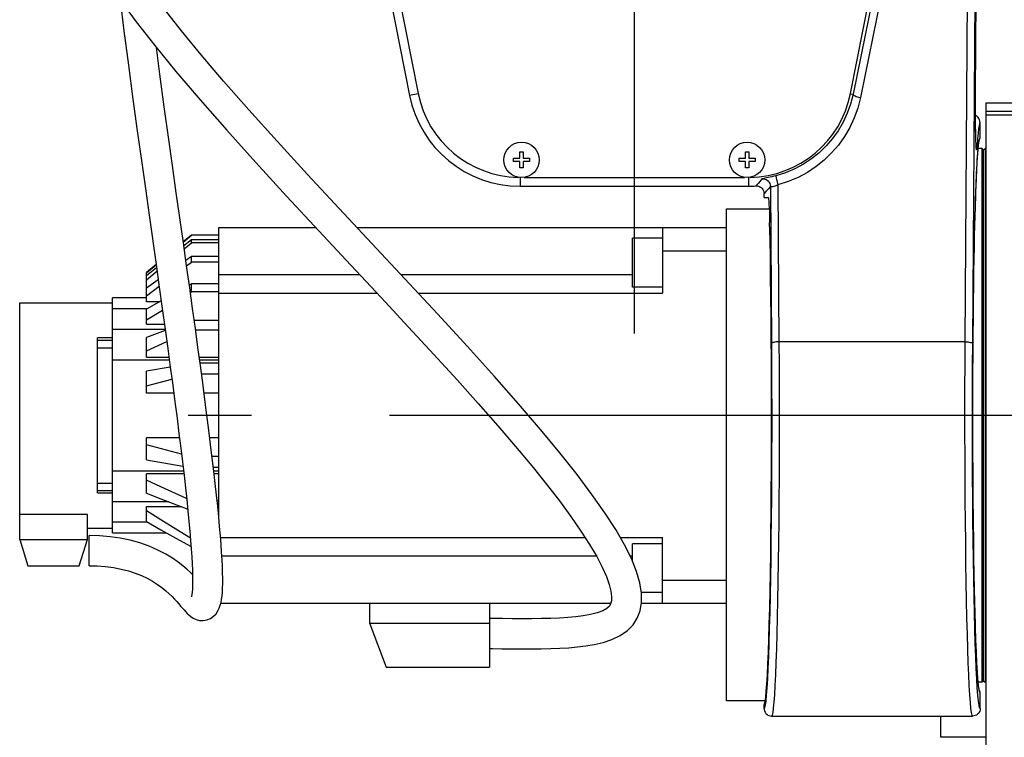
# Model space of a CAD drawing. Header units: millimetres. Extents: x 0 to 1249, y 0 to 420.
# Tile 99 of 104: x 490 to 508, y 317 to 330. Entities that reach past the tile are written whole.
import ezdxf

# ---------------------------------------------------------------- set-up
doc = ezdxf.new("R2010")
doc.units = ezdxf.units.MM
doc.header["$LTSCALE"] = 32.67
doc.linetypes.add('CENTER', pattern=[0.6, 0.375, -0.075, 0.075, -0.075])
doc.layers.get('0').update_dxf_attribs({"linetype": 'CONTINUOUS'})
for name, color, linetype in [('1_DESIGN', 7, 'CONTINUOUS'), ('ASSY', 7, 'CONTINUOUS'), ('AXIS', 7, 'CONTINUOUS'), ('CHAMFER', 7, 'CONTINUOUS'), ('DRAFT', 7, 'CONTINUOUS'), ('ROUND', 7, 'CONTINUOUS')]:
    doc.layers.add(name, color=color, linetype=linetype)

msp = doc.modelspace()

# ---------------------------------------------------------------- linework, layer by layer
at = {"color": 7, "linetype": 'CONTINUOUS'}
for p, q in [((496.0559, 335.190085), (497.365817, 328.58801)), ((505.031251, 328.588009), (506.340529, 335.186857)), ((507.327504, 328.078114), (507.327504, 327.798536)), ((507.313821, 327.758053), (507.316623, 327.76201)), ((507.365201, 327.610448), (507.296697, 327.610448)), ((507.365201, 318.143781), (507.365201, 327.610448)), ((507.391868, 327.583781), (507.365201, 327.610448)), ((507.391868, 327.583781), (507.418535, 327.610448)), ((507.391868, 318.170448), (507.391868, 327.583781)), ((507.418535, 327.610448), (507.418535, 318.143781)), ((507.431868, 327.610448), (507.418535, 327.610448)), ((499.245863, 327.100899), (503.151206, 327.100899)), ((503.498535, 326.743781), (503.498535, 326.815239)), ((502.831868, 317.810457), (502.831868, 326.543781)), ((502.831868, 326.543781), (503.591024, 326.543781)), ((493.831868, 321.040469), (493.831868, 326.210448)), ((493.831868, 326.210448), (495.550113, 326.210448)), ((496.279254, 326.210448), (502.831868, 326.210448)), ((501.698535, 326.210448), (501.698535, 325.043781)), ((493.344433, 326.076474), (493.198697, 325.955027)), ((493.198931, 325.953366), (493.345201, 326.075551)), ((493.345201, 326.077114), (493.345201, 326.075551)), ((493.831868, 326.077114), (493.345201, 326.077114)), ((493.831868, 326.075551), (493.345201, 326.075551)), ((493.345201, 325.992449), (493.208722, 325.883874)), ((493.215651, 325.834687), (493.345201, 325.940685)), ((493.345201, 325.940685), (493.345201, 325.992449)), ((493.831868, 325.992449), (493.345201, 325.992449)), ((493.831868, 325.940685), (493.345201, 325.940685)), ((493.345201, 325.697042), (493.244947, 325.626711)), ((493.345201, 325.597042), (493.345201, 325.697042)), ((493.831868, 325.697042), (493.345201, 325.697042)), ((501.698535, 325.800012), (502.831868, 325.800012)), ((492.716694, 325.553358), (492.545201, 325.410448)), ((492.545201, 325.406846), (492.717079, 325.550621)), ((492.72442, 325.498373), (492.545201, 325.355599)), ((493.258255, 325.53224), (493.345201, 325.597042)), ((493.831868, 325.597042), (493.345201, 325.597042)), ((492.545201, 325.285695), (492.732716, 325.439333)), ((492.545201, 324.891299), (492.545201, 325.410447)), ((492.754731, 325.282645), (492.545201, 325.135449)), ((492.545201, 325.000403), (492.770737, 325.168731)), ((493.345201, 325.209461), (493.306594, 325.187853)), ((493.345201, 325.06804), (493.345201, 325.209461)), ((493.831868, 325.209461), (493.345201, 325.209461)), ((491.945201, 320.793781), (491.945201, 324.960448)), ((492.545201, 324.960448), (491.945201, 324.960448)), ((493.325099, 325.055544), (493.345201, 325.06804)), ((493.831868, 325.06804), (493.345201, 325.06804)), ((493.831868, 325.043781), (496.63843, 325.043781)), ((497.366606, 325.043781), (501.698535, 325.043781)), ((490.298535, 321.118946), (490.298535, 324.877114)), ((490.298535, 324.877114), (491.945201, 324.877114)), ((492.807162, 324.90822), (492.545201, 324.761396)), ((492.776967, 324.891299), (492.545201, 324.891299)), ((492.545201, 324.495664), (492.545201, 324.761396)), ((492.545201, 324.570413), (492.829611, 324.747442)), ((492.545201, 324.495664), (492.864557, 324.495664)), ((493.831868, 324.562935), (493.393653, 324.562935)), ((492.879733, 324.386126), (492.545201, 324.258933)), ((493.831868, 324.38973), (493.41762, 324.38973)), ((492.545201, 323.910571), (492.545201, 324.258933)), ((492.545201, 324.025027), (492.906723, 324.189922)), ((492.545201, 323.910571), (492.944929, 323.910571)), ((493.483173, 323.910571), (493.831868, 323.910571)), ((493.831868, 323.801523), (493.497988, 323.801523)), ((492.968682, 323.73603), (492.545201, 323.662301)), ((492.545201, 323.27302), (492.545201, 323.662301)), ((493.831868, 323.608338), (493.523971, 323.608338)), ((492.545201, 323.401413), (492.997909, 323.518556)), ((493.030613, 323.27302), (492.545201, 323.27302)), ((493.831868, 323.27302), (493.568592, 323.27302)), ((492.545201, 322.091928), (492.545201, 322.481208)), ((493.132858, 322.481208), (492.545201, 322.481208)), ((493.168603, 322.191539), (492.545201, 322.352815)), ((493.831868, 322.481208), (493.67032, 322.481208)), ((492.545201, 322.091928), (493.194126, 321.978979)), ((493.831868, 322.14589), (493.711394, 322.14589)), ((492.545201, 321.495296), (492.545201, 321.843657)), ((493.210043, 321.843657), (492.545201, 321.843657)), ((493.831868, 321.952705), (493.734239, 321.952705)), ((493.831868, 321.843657), (493.746897, 321.843657)), ((493.831868, 321.364498), (493.79954, 321.364498)), ((491.498535, 321.118946), (490.298535, 321.118946)), ((492.545201, 320.992833), (492.545201, 321.258564)), ((492.545201, 321.258564), (493.168058, 321.258564)), ((493.831868, 321.191293), (493.817201, 321.191293)), ((491.498535, 320.877114), (491.945201, 320.877114)), ((491.945201, 320.793781), (492.900413, 320.793781)), ((491.531868, 320.210651), (491.531868, 320.743981)), ((493.860875, 320.710448), (500.326506, 320.710448)), ((500.950516, 320.710448), (501.698535, 320.710448)), ((501.698535, 319.543781), (501.698535, 320.710448)), ((501.698535, 319.954216), (502.831868, 319.954216)), ((493.864835, 319.543781), (500.781571, 319.543781)), ((501.322387, 319.543781), (502.831868, 319.543781)), ((507.391868, 318.170448), (507.365201, 318.143781)), ((507.391868, 318.170448), (507.418535, 318.143781)), ((507.365201, 318.143781), (507.296662, 318.143781)), ((507.431868, 318.143781), (507.418535, 318.143781)), ((503.519936, 317.810448), (502.831868, 317.810448)), ((503.498535, 317.677115), (503.498535, 317.743781)), ((503.631914, 317.543781), (507.198489, 317.543781))]:
    msp.add_line(p, q, dxfattribs=at)
at = {"color": 9, "linetype": 'CONTINUOUS'}
for p, q in [((493.831868, 325.377114), (496.327318, 325.377114)), ((497.056814, 325.377114), (501.165201, 325.377114)), ((492.554897, 324.766831), (491.945201, 324.766831)), ((491.945201, 324.410112), (492.876431, 324.410112)), ((491.945201, 323.864113), (492.951251, 323.864113)), ((493.489484, 323.864113), (493.831868, 323.864113)), ((493.204579, 321.890115), (491.945201, 321.890115)), ((493.831868, 321.890115), (493.74161, 321.890115)), ((492.942855, 321.344116), (491.945201, 321.344116)), ((491.945201, 320.987398), (492.554897, 320.987398)), ((500.528657, 320.377114), (493.884249, 320.377114)), ((501.165201, 320.377114), (501.126263, 320.377114))]:
    msp.add_line(p, q, dxfattribs=at)
at = {"color": 7, "linetype": 'CONTINUOUS'}
for points in [[(492.080311, 330.252211), (492.148021, 329.698786), (492.225951, 329.094156), (492.306588, 328.490589), (492.383786, 327.926201), (492.456908, 327.399534), (492.526844, 326.900393), (492.593417, 326.427627)], [(492.088841, 330.239644), (492.367019, 329.859553), (492.693105, 329.440239), (493.069885, 328.979115), (493.497098, 328.476796), (493.970984, 327.93713), (494.483762, 327.367397), (495.031763, 326.769393), (495.605901, 326.15029), (496.173749, 325.541652), (496.708459, 324.96875), (497.196406, 324.443621), (497.642811, 323.959158), (498.053955, 323.507557), (498.431524, 323.086255), (498.777043, 322.693083), (499.092371, 322.325611), (499.379009, 321.981863), (499.63778, 321.660716), (499.869294, 321.361325), (500.074124, 321.082985), (500.252744, 320.825172), (500.405108, 320.588197), (500.530811, 320.373434), (500.629939, 320.182294), (500.702877, 320.01719), (500.751829, 319.878922), (500.781379, 319.761819), (500.794032, 319.663913), (500.791915, 319.587091), (500.778708, 319.531795), (500.756382, 319.491538), (500.713366, 319.45128), (500.639537, 319.409218), (500.539937, 319.372004), (500.422279, 319.342038), (500.29421, 319.31922), (500.160239, 319.302327), (500.020565, 319.289947), (499.873268, 319.281082), (499.716772, 319.275208), (499.552197, 319.271918), (499.38177, 319.270528), (499.208177, 319.270301), (499.034044, 319.270718), (498.861087, 319.271611), (498.691002, 319.27231), (498.631868, 319.272378)], [(498.631868, 318.739057), (498.682793, 318.739004), (498.849278, 318.738335), (499.02197, 318.737428), (499.197577, 318.736977), (499.373103, 318.737158), (499.546246, 318.738464), (499.715279, 318.741641), (499.878723, 318.74741), (500.035642, 318.756327), (500.187567, 318.769009), (500.337571, 318.786643), (500.488125, 318.811272), (500.644074, 318.847024), (500.801956, 318.898921), (500.949487, 318.969622), (501.075763, 319.058278), (501.175877, 319.162189), (501.250394, 319.280689), (501.299963, 319.412532), (501.32513, 319.559838), (501.324439, 319.72396), (501.295962, 319.906412), (501.237175, 320.110516), (501.146781, 320.335789), (501.024297, 320.582482), (500.867896, 320.853744), (500.676077, 321.151433), (500.447929, 321.476426), (500.182328, 321.830055), (499.878185, 322.213695), (499.53387, 322.62946), (499.147385, 323.07996), (498.716537, 323.568144), (498.238175, 324.098239), (497.70565, 324.678508), (497.129835, 325.298868), (496.545293, 325.92524), (495.966747, 326.545472), (495.402335, 327.154287), (494.862876, 327.743229), (494.363286, 328.298555), (493.913858, 328.81024), (493.516427, 329.276505), (493.168437, 329.69996), (492.865399, 330.085343)], [(493.200665, 325.941073), (493.075648, 326.827716), (493.008171, 327.308358), (492.937662, 327.814386), (492.86363, 328.352333), (492.785445, 328.931698), (492.723774, 329.402705)], [(507.327504, 328.078114), (507.325552, 328.100847), (507.319707, 328.123045), (507.310238, 328.14374), (507.297366, 328.162546), (507.281318, 328.179021), (507.262861, 328.19238), (507.24905, 328.199143)], [(507.316623, 327.76201), (507.322581, 327.773379), (507.326257, 327.785697), (507.327504, 327.798536)], [(492.593417, 326.427627), (492.716166, 325.557116), (492.772677, 325.154923), (492.826141, 324.77244), (492.87666, 324.408461), (492.924343, 324.06184), (492.969285, 323.731601), (493.011579, 323.416816), (493.051307, 323.11668), (493.088529, 322.830578), (493.123295, 322.557952), (493.15565, 322.298305), (493.18562, 322.05129), (493.213226, 321.816601), (493.238486, 321.593947), (493.261415, 321.383192), (493.282027, 321.184305), (493.30034, 320.997242), (493.316358, 320.822007), (493.330072, 320.658822), (493.341488, 320.507859), (493.350629, 320.369184), (493.357528, 320.242786), (493.36224, 320.128644), (493.364844, 320.02665), (493.365449, 319.936651), (493.364199, 319.858669), (493.361322, 319.792982), (493.357166, 319.739799), (493.352262, 319.699321), (493.347417, 319.671793), (493.343942, 319.657647), (493.343356, 319.655785)], [(491.531868, 320.210649), (491.67452, 320.207197), (491.821686, 320.195891), (491.963807, 320.176968), (492.099521, 320.150816), (492.227438, 320.118234), (492.346613, 320.079749), (492.456991, 320.03609), (492.559235, 319.987911), (492.65384, 319.935728), (492.741316, 319.879938), (492.821873, 319.821254), (492.892396, 319.763641), (492.951299, 319.710671), (493.001452, 319.661916), (493.04534, 319.61649), (493.084676, 319.573682), (493.12039, 319.533337), (493.15315, 319.495469), (493.183619, 319.459999), (493.21254, 319.426711), (493.24081, 319.395254), (493.269533, 319.365219), (493.300085, 319.336281), (493.334594, 319.308111), (493.375672, 319.281182), (493.425742, 319.257581), (493.485219, 319.241438), (493.550649, 319.237358), (493.617375, 319.247817), (493.681817, 319.273607), (493.738169, 319.312487), (493.782516, 319.35906), (493.815157, 319.408386), (493.838616, 319.457927), (493.855833, 319.507947), (493.868866, 319.559828), (493.878913, 319.615038), (493.886654, 319.675093), (493.892423, 319.741353), (493.896347, 319.81491), (493.898444, 319.896622), (493.898686, 319.987154), (493.897025, 320.087081), (493.893406, 320.19695), (493.887773, 320.317179), (493.880081, 320.448022), (493.8703, 320.589615), (493.858402, 320.742159), (493.844359, 320.905773), (493.828163, 321.080418), (493.809814, 321.266017), (493.789297, 321.462673), (493.766593, 321.670486), (493.741681, 321.889514), (493.714547, 322.119912), (493.685168, 322.362), (493.65352, 322.616091), (493.619578, 322.882518), (493.583296, 323.161761), (493.544625, 323.454362), (493.503509, 323.760883), (493.459874, 324.082066), (493.41363, 324.418786), (493.364687, 324.771948), (493.312946, 325.1426), (493.258305, 325.531881), (493.200665, 325.941073)], [(493.259185, 321.403686), (492.80161, 321.612224), (492.545201, 321.729201)], [(492.545201, 321.495296), (492.80138, 321.397875), (493.278685, 321.216553)], [(493.326811, 320.69762), (493.068269, 320.858337), (492.80161, 321.024204), (492.545201, 321.183816)], [(492.545201, 320.992833), (492.80138, 320.849246), (493.068035, 320.699901), (493.338409, 320.548568)], [(493.364167, 320.053162), (493.325048, 320.091336), (493.263684, 320.147478), (493.192692, 320.207751), (493.109181, 320.272648), (493.008926, 320.342586), (492.889363, 320.415684), (492.751233, 320.48796), (492.596825, 320.555345), (492.430643, 320.614019), (492.258655, 320.661409), (492.082059, 320.697815), (491.90079, 320.723766), (491.714317, 320.739102), (491.531868, 320.743983)]]:
    msp.add_lwpolyline(points, dxfattribs=at)
at = {"color": 9, "linetype": 'CONTINUOUS'}
for points in [[(507.327504, 328.078114), (507.319407, 328.059402), (507.31136, 328.02236), (507.303265, 327.966133), (507.294865, 327.887006), (507.286246, 327.782724), (507.277637, 327.653723)], [(507.307883, 327.715168), (507.317663, 327.771262), (507.327504, 327.798536)], [(507.288762, 327.517546), (507.298225, 327.630419), (507.307883, 327.715168)], [(507.204483, 323.631019), (507.206377, 324.002705), (507.209011, 324.367502), (507.212368, 324.723261), (507.216431, 325.068148), (507.221176, 325.400223), (507.226575, 325.717443), (507.232596, 326.017873), (507.239202, 326.299749), (507.246357, 326.561443), (507.254017, 326.801423), (507.262137, 327.018246), (507.270668, 327.210586), (507.279559, 327.377323), (507.288762, 327.517546)], [(507.202963, 322.877114), (507.203344, 323.255177), (507.204483, 323.631019)]]:
    msp.add_lwpolyline(points, dxfattribs=at)
at = {"color": 7, "linetype": 'CONTINUOUS'}
for centre, start, end in [((499.174035, 328.943781), 191.1309034, 269.0374383), ((503.223034, 328.943781), 270.962569, 348.8690624)]:
    msp.add_arc(centre, 1.842884, start, end, dxfattribs=at)
at = {"layer": '1_DESIGN', "color": 7, "linetype": 'CONTINUOUS'}
for p, q in [((499.055201, 327.381781), (499.055201, 327.439114)), ((499.055201, 327.439114), (499.169868, 327.439114)), ((499.169868, 327.439114), (499.169868, 327.553781)), ((499.169868, 327.553781), (499.227201, 327.553781)), ((499.227201, 327.553781), (499.227201, 327.439114)), ((499.227201, 327.439114), (499.341868, 327.439114)), ((499.341868, 327.439114), (499.341868, 327.381781)), ((503.055201, 327.381781), (503.055201, 327.439114)), ((503.055201, 327.439114), (503.169868, 327.439114)), ((503.169868, 327.439114), (503.169868, 327.553781)), ((503.169868, 327.553781), (503.227201, 327.553781)), ((503.227201, 327.553781), (503.227201, 327.439114)), ((503.227201, 327.439114), (503.341868, 327.439114)), ((503.341868, 327.439114), (503.341868, 327.381781)), ((499.169868, 327.381781), (499.055201, 327.381781)), ((499.169868, 327.267114), (499.169868, 327.381781)), ((499.227201, 327.267114), (499.169868, 327.267114)), ((499.227201, 327.381781), (499.227201, 327.267114)), ((499.341868, 327.381781), (499.227201, 327.381781)), ((503.169868, 327.381781), (503.055201, 327.381781)), ((503.169868, 327.267114), (503.169868, 327.381781)), ((503.227201, 327.267114), (503.169868, 327.267114)), ((503.227201, 327.381781), (503.227201, 327.267114)), ((503.341868, 327.381781), (503.227201, 327.381781))]:
    msp.add_line(p, q, dxfattribs=at)
for centre in [(499.198535, 327.410448), (503.198535, 327.410448)]:
    msp.add_circle(centre, 0.313333, dxfattribs=at)
at = {"layer": 'ASSY', "color": 7, "linetype": 'CONTINUOUS'}
for p, q in [((501.165201, 325.154357), (501.165201, 326.021024)), ((501.698535, 326.021024), (501.165201, 326.021024)), ((501.698535, 325.154357), (501.165201, 325.154357)), ((501.165201, 320.289884), (501.165201, 320.599872)), ((501.698535, 320.599872), (501.165201, 320.599872)), ((501.698535, 319.733205), (501.322996, 319.733205))]:
    msp.add_line(p, q, dxfattribs=at)
at = {"layer": 'AXIS', "color": 7, "linetype": 'CENTER'}
for p, q in [((501.198535, 336.210448), (501.198535, 324.328068)), ((509.108394, 322.877114), (493.288675, 322.877114))]:
    msp.add_line(p, q, dxfattribs=at)
at = {"layer": 'AXIS', "color": 7, "linetype": 'CONTINUOUS'}
for p, q in [((506.631868, 317.165933), (506.631868, 317.543781)), ((507.431868, 317.165933), (506.631868, 317.165933))]:
    msp.add_line(p, q, dxfattribs=at)
at = {"layer": 'CHAMFER', "color": 7, "linetype": 'CONTINUOUS'}
for p, q in [((490.298535, 320.677114), (490.298535, 321.118946)), ((491.498535, 320.677114), (491.498535, 321.118946)), ((490.298535, 320.677114), (490.445201, 320.210448)), ((490.298535, 320.677114), (491.498535, 320.677114)), ((491.351868, 320.210448), (491.498535, 320.677114)), ((490.445201, 320.210448), (491.351868, 320.210448)), ((496.505201, 319.177114), (496.505201, 319.543781)), ((498.631868, 319.543781), (498.631868, 318.410448)), ((496.505201, 319.190448), (498.631868, 319.190448)), ((496.505201, 319.177114), (496.800535, 318.410448)), ((496.800535, 318.410448), (498.631868, 318.410448))]:
    msp.add_line(p, q, dxfattribs=at)
at = {"layer": 'DRAFT', "color": 9, "linetype": 'CONTINUOUS'}
for p, q in [((497.366387, 328.585126), (497.212276, 328.554549)), ((499.174035, 327.098866), (499.174035, 326.943781)), ((503.223034, 327.098866), (503.223034, 326.943781))]:
    msp.add_line(p, q, dxfattribs=at)
at = {"layer": 'DRAFT', "color": 7, "linetype": 'CONTINUOUS'}
msp.add_line((499.174035, 326.943781), (503.223034, 326.943781), dxfattribs=at)
msp.add_arc((499.174035, 328.943781), 2, 191.2222936, 270, dxfattribs=at)
at = {"layer": 'ROUND', "color": 9, "linetype": 'CONTINUOUS'}
for p, q in [((507.066468, 324.183237), (507.146236, 336.243101)), ((507.199756, 324.150584), (507.279524, 336.210448)), ((506.430152, 335.172444), (505.076865, 328.575963)), ((506.560892, 335.113851), (505.207604, 328.51737)), ((505.030682, 328.585126), (505.076865, 328.575963)), ((507.248572, 328.489516), (507.248665, 328.50262)), ((507.249043, 328.58479), (507.249086, 328.583909)), ((507.249647, 328.116758), (507.249586, 328.128958)), ((507.265661, 327.600583), (507.263294, 327.622207)), ((503.612193, 326.940426), (503.630646, 324.150584)), ((503.745521, 326.967115), (503.764099, 324.15272)), ((491.945201, 324.252114), (491.678535, 324.252114)), ((507.066468, 324.183237), (503.763934, 324.183237)), ((491.678535, 324.077114), (491.945201, 324.077114)), ((503.767462, 323.384987), (503.768054, 322.981953)), ((503.768054, 322.981953), (503.767824, 322.560445)), ((507.20336, 322.490991), (507.202963, 322.877114)), ((503.767824, 322.560445), (503.7669, 322.176392)), ((503.7669, 322.176392), (503.76516, 321.778527)), ((491.678535, 321.677114), (491.945201, 321.677114)), ((503.76516, 321.778527), (503.762657, 321.386931)), ((491.678535, 321.502114), (491.945201, 321.502114)), ((507.331868, 317.952815), (507.321757, 317.968104))]:
    msp.add_line(p, q, dxfattribs=at)
at = {"layer": 'ROUND', "color": 7, "linetype": 'CONTINUOUS'}
for p, q in [((507.249092, 328.58479), (507.28789, 334.448611)), ((496.627263, 331.503059), (497.212276, 328.554549)), ((507.248665, 328.50262), (507.249092, 328.58479)), ((507.249014, 328.20436), (507.248628, 328.284582)), ((507.431868, 328.423781), (507.431868, 289.376345)), ((507.431868, 328.423781), (514.098535, 328.423781)), ((507.431868, 328.277114), (513.73001, 328.277114)), ((507.249586, 328.128958), (507.249014, 328.20436)), ((507.250319, 328.058672), (507.249586, 328.128958)), ((507.431868, 328.210448), (514.098535, 328.210448)), ((507.251188, 327.993664), (507.250319, 328.058672)), ((507.252173, 327.934007), (507.251188, 327.993664)), ((507.253254, 327.879707), (507.252173, 327.934007)), ((507.254413, 327.830715), (507.253254, 327.879707)), ((507.255634, 327.786936), (507.254413, 327.830715)), ((507.256902, 327.748273), (507.255634, 327.786936)), ((507.314509, 327.749649), (507.317136, 327.760871)), ((507.258199, 327.714681), (507.256902, 327.748273)), ((507.259506, 327.686095), (507.258199, 327.714681)), ((503.498535, 326.743781), (503.572702, 326.743781)), ((491.678535, 321.502114), (491.678535, 324.252114)), ((491.678535, 324.210448), (491.945201, 324.210448)), ((491.678535, 321.543781), (491.945201, 321.543781)), ((507.317779, 317.993797), (507.316757, 317.994846)), ((507.331868, 317.677115), (507.331868, 317.952815))]:
    msp.add_line(p, q, dxfattribs=at)
at = {"layer": 'ROUND', "color": 9, "linetype": 'CONTINUOUS'}
for points in [[(505.076865, 328.575963), (505.03245, 328.402171), (504.973606, 328.237784), (504.899856, 328.079506), (504.812162, 327.929208), (504.711533, 327.788232), (504.59896, 327.657599), (504.475429, 327.538165), (504.341846, 327.430625), (504.199628, 327.33595), (504.045875, 327.252755), (503.881675, 327.182825), (503.710925, 327.128488)], [(505.207604, 328.51737), (505.16014, 328.331297), (505.097219, 328.155278), (505.018332, 327.985788), (504.924505, 327.824829), (504.816818, 327.673844), (504.69633, 327.533927), (504.564097, 327.405996), (504.421089, 327.290799), (504.268823, 327.189378), (504.104194, 327.10025), (503.928368, 327.025331), (503.745521, 326.967115)], [(505.076865, 328.575963), (505.078873, 328.569104), (505.085968, 328.56149), (505.097871, 328.553423), (505.114111, 328.545222), (505.134046, 328.537211), (505.156888, 328.529706), (505.181735, 328.523004), (505.207604, 328.51737)], [(507.248538, 328.29833), (507.248405, 328.393128), (507.24846, 328.412858)], [(507.250738, 328.025502), (507.250606, 328.031134), (507.250319, 328.058672)], [(507.253269, 327.875495), (507.251818, 327.950376), (507.251188, 327.993664)], [(507.263294, 327.622207), (507.261007, 327.654218), (507.258832, 327.696191), (507.2568, 327.747532), (507.254937, 327.807561), (507.254413, 327.830715)], [(507.277637, 327.653723), (507.274929, 327.677054), (507.267434, 327.699529), (507.258163, 327.715584)], [(507.277637, 327.653723), (507.275314, 327.621468), (507.272947, 327.600143), (507.270519, 327.589431), (507.268078, 327.589599), (507.265661, 327.600583)], [(503.462019, 327.07264), (503.428441, 327.03222), (503.393818, 326.991423), (503.356361, 326.94823)], [(503.543627, 327.089984), (503.49498, 327.080523), (503.477789, 327.077052), (503.466569, 327.074417), (503.462019, 327.07264)], [(503.462019, 327.07264), (503.487101, 327.073442), (503.511893, 327.069529), (503.535515, 327.061039), (503.557131, 327.048273), (503.575973, 327.031684), (503.591375, 327.01186), (503.602789, 326.989504), (503.609811, 326.965408), (503.612193, 326.940426)], [(503.710925, 327.128488), (503.675005, 327.119203), (503.639598, 327.110625), (503.605372, 327.102851), (503.573262, 327.095991), (503.543627, 327.089984)], [(503.710925, 327.128488), (503.710132, 327.124864), (503.710723, 327.116344), (503.712677, 327.103261), (503.715916, 327.086127), (503.720314, 327.065614), (503.725698, 327.042523), (503.731858, 327.017759), (503.738553, 326.992291), (503.745521, 326.967115)], [(503.612193, 326.940426), (503.575969, 326.899695), (503.538721, 326.858642), (503.498535, 326.815239)], [(503.745521, 326.967115), (503.726317, 326.957635), (503.707379, 326.949608), (503.689066, 326.943134), (503.671877, 326.938298), (503.656007, 326.935037), (503.641861, 326.93333), (503.629931, 326.933125), (503.620702, 326.934332), (503.614664, 326.936823), (503.612193, 326.940426)], [(503.630646, 324.150584), (503.632807, 323.761848), (503.634175, 323.372001), (503.634767, 322.978897), (503.634578, 322.58518), (503.63361, 322.193191), (503.631868, 321.80514), (503.629362, 321.423211), (503.626106, 321.049601), (503.62212, 320.686464), (503.617425, 320.335881), (503.612049, 319.999861), (503.606022, 319.680328), (503.599379, 319.37912), (503.592158, 319.097968), (503.5844, 318.838487), (503.57615, 318.60216), (503.567455, 318.390345), (503.558365, 318.20427), (503.548933, 318.045015), (503.539212, 317.913476), (503.529257, 317.810389), (503.519123, 317.736366), (503.508866, 317.691838), (503.498535, 317.677115)], [(503.763934, 324.183237), (503.738337, 324.18247), (503.713693, 324.180517), (503.690918, 324.177451), (503.670859, 324.173385), (503.654263, 324.168471), (503.641746, 324.162892), (503.633775, 324.156854), (503.630646, 324.150584)], [(503.764099, 324.15272), (503.766094, 323.784681), (503.767462, 323.384987)], [(507.198489, 317.543781), (507.188199, 317.55903), (507.17797, 317.604678), (507.167861, 317.680442), (507.157927, 317.785896), (507.148225, 317.920448), (507.138809, 318.083324), (507.129735, 318.273578), (507.121054, 318.490124), (507.112815, 318.731727), (507.105067, 318.997005), (507.097852, 319.284438), (507.091212, 319.592382), (507.085185, 319.919078), (507.079805, 320.262662), (507.075103, 320.621174), (507.071106, 320.992555), (507.067837, 321.374677), (507.065313, 321.765398), (507.06355, 322.162518), (507.062557, 322.563726), (507.062341, 322.966218), (507.06291, 323.372385), (507.064286, 323.779609), (507.066468, 324.183237)], [(507.066468, 324.183237), (507.092065, 324.18247), (507.116709, 324.180517), (507.139484, 324.177451), (507.159543, 324.173385), (507.17614, 324.168471), (507.188656, 324.162892), (507.196627, 324.156854), (507.199756, 324.150584)], [(507.331868, 317.677115), (507.321574, 317.691731), (507.311341, 317.736008), (507.301227, 317.809674), (507.291288, 317.912311), (507.281579, 318.043346), (507.272158, 318.202022), (507.263078, 318.38742), (507.254392, 318.598477), (507.246147, 318.83399), (507.238393, 319.092612), (507.231173, 319.372859), (507.224528, 319.673126), (507.218496, 319.991698), (507.213112, 320.326756), (507.208405, 320.676387), (507.204405, 321.038581), (507.201132, 321.411261), (507.198605, 321.792337), (507.19684, 322.179662), (507.195846, 322.57098), (507.195628, 322.963552), (507.196197, 323.359709), (507.197573, 323.7569), (507.199756, 324.150584)], [(507.294923, 318.16292), (507.292032, 318.194216), (507.282539, 318.328063), (507.273347, 318.489966), (507.264517, 318.678899), (507.256103, 318.893666), (507.248157, 319.132947), (507.240726, 319.395297), (507.233856, 319.679121), (507.227591, 319.982621), (507.22197, 320.303836), (507.217027, 320.640854), (507.212787, 320.991864), (507.20928, 321.354757), (507.206531, 321.72674), (507.204552, 322.106408), (507.20336, 322.490991)], [(503.762657, 321.386931), (503.759405, 321.003856), (503.755422, 320.631508), (503.750731, 320.272019), (503.74536, 319.927448), (503.739338, 319.599767), (503.7327, 319.290859), (503.725484, 319.002497), (503.717732, 318.736338), (503.709488, 318.493902), (503.700798, 318.276578), (503.691714, 318.085628), (503.682288, 317.922159), (503.672572, 317.787091), (503.662622, 317.681176), (503.652493, 317.605045), (503.64224, 317.559141), (503.631914, 317.543781)], [(507.321757, 317.968104), (507.3117, 318.013676), (507.301771, 318.089217), (507.298919, 318.120256)]]:
    msp.add_lwpolyline(points, dxfattribs=at)
at = {"layer": 'ROUND', "color": 7, "linetype": 'CONTINUOUS'}
for points in [[(507.248628, 328.284582), (507.248456, 328.369149), (507.24846, 328.412858), (507.248528, 328.457387), (507.248665, 328.50262)], [(507.206252, 323.978161), (507.208562, 324.309296), (507.211327, 324.619114), (507.21446, 324.907361), (507.21789, 325.174797), (507.221562, 325.422798), (507.225434, 325.652803), (507.229468, 325.865976), (507.233629, 326.063163), (507.237886, 326.245225), (507.242212, 326.413039), (507.246587, 326.567469), (507.250993, 326.70936), (507.255416, 326.839527), (507.259846, 326.958742), (507.264271, 327.067609), (507.268673, 327.166559), (507.273036, 327.256037), (507.277344, 327.336501), (507.281582, 327.408424), (507.285739, 327.472311), (507.289807, 327.528687), (507.293776, 327.578053), (507.297637, 327.620877), (507.301377, 327.65756), (507.304972, 327.688465), (507.308396, 327.713934), (507.311602, 327.734259), (507.314509, 327.749649)], [(507.26424, 327.620215), (507.26429, 327.619932), (507.264292, 327.619953), (507.264052, 327.621755), (507.263663, 327.625138), (507.263179, 327.629981), (507.262632, 327.636198), (507.262044, 327.643709), (507.26143, 327.652463), (507.260799, 327.662449), (507.260156, 327.673659), (507.259506, 327.686095)], [(503.356361, 326.94823), (503.380564, 326.947645), (503.404294, 326.942683), (503.426711, 326.933517), (503.447098, 326.920446), (503.464783, 326.9039), (503.47918, 326.884426), (503.489818, 326.862661), (503.49634, 326.839332), (503.498535, 326.815239)], [(503.572702, 326.743781), (503.576367, 326.736418), (503.57999, 326.71441), (503.583533, 326.678001), (503.586957, 326.627594), (503.590223, 326.563749)], [(503.590223, 326.563749), (503.593295, 326.48717), (503.59614, 326.398707), (503.598726, 326.299336)], [(503.63046, 323.86163), (503.628098, 324.244638), (503.624974, 324.619616), (503.621108, 324.984364), (503.616521, 325.336737), (503.61124, 325.674665), (503.605297, 325.996162), (503.598726, 326.299336)], [(507.202986, 322.877114), (507.203367, 323.255262), (507.204488, 323.626428), (507.206252, 323.978161)], [(503.498535, 317.743781), (503.508835, 317.758875), (503.519075, 317.804068), (503.529194, 317.879094), (503.539133, 317.983509), (503.548833, 318.116698), (503.558237, 318.277874), (503.567289, 318.466088), (503.575937, 318.68023), (503.58413, 318.919039), (503.591819, 319.181107), (503.59896, 319.464891), (503.60551, 319.768723), (503.611431, 320.090813), (503.616688, 320.429269), (503.621251, 320.7821), (503.625093, 321.147233), (503.628191, 321.522524), (503.630527, 321.905767), (503.632088, 322.294712), (503.632863, 322.687077), (503.63285, 323.080557), (503.632047, 323.472842), (503.63046, 323.86163)], [(507.318671, 317.988262), (507.318591, 317.988504), (507.317943, 317.99051), (507.316961, 317.994017), (507.31576, 317.998893), (507.314408, 318.005061), (507.312945, 318.012494), (507.311394, 318.021188), (507.309771, 318.031159), (507.308087, 318.042438), (507.306348, 318.055064), (507.30456, 318.069089), (507.302726, 318.084572), (507.300845, 318.101596), (507.298919, 318.120256), (507.296945, 318.140659), (507.294923, 318.16292), (507.292853, 318.187168), (507.290732, 318.213538), (507.288562, 318.242159), (507.286344, 318.273158), (507.284079, 318.306667), (507.281767, 318.342827), (507.279411, 318.38177), (507.277015, 318.423613), (507.27458, 318.468474), (507.272112, 318.516468), (507.269612, 318.567709), (507.267086, 318.622308), (507.264536, 318.680409), (507.26196, 318.742251), (507.259358, 318.808102), (507.256729, 318.878247), (507.254073, 318.952993), (507.251391, 319.032646), (507.248689, 319.117436), (507.245974, 319.207538), (507.243253, 319.303123), (507.240535, 319.404353), (507.237828, 319.511385), (507.23514, 319.624374), (507.23248, 319.743469), (507.229859, 319.868808), (507.227287, 320.000511), (507.224774, 320.138685), (507.222331, 320.28345), (507.219967, 320.435063), (507.217692, 320.593818), (507.215517, 320.760001), (507.213455, 320.933883), (507.211521, 321.115721), (507.20973, 321.30581), (507.208099, 321.504455), (507.206649, 321.711928), (507.205402, 321.928451), (507.204384, 322.154175), (507.203621, 322.389192), (507.203144, 322.633529), (507.202986, 322.877114)], [(507.331868, 317.952815), (507.330258, 317.967373), (507.325481, 317.981284), (507.317779, 317.993797)], [(503.498535, 317.677115), (503.500556, 317.653989), (503.506573, 317.631527), (503.516407, 317.610443), (503.529756, 317.59139), (503.546217, 317.574944), (503.565286, 317.561609), (503.586367, 317.551796), (503.608806, 317.545797), (503.631914, 317.543781)], [(507.331868, 317.677115), (507.329846, 317.653989), (507.323829, 317.631527), (507.313996, 317.610443), (507.300646, 317.59139), (507.284186, 317.574944), (507.265116, 317.561609), (507.244035, 317.551796), (507.221597, 317.545797), (507.198489, 317.543781)]]:
    msp.add_lwpolyline(points, dxfattribs=at)
msp.add_arc((503.223034, 328.943781), 2, 270, 273.8223791, dxfattribs=at)

doc.saveas('drawing.dxf')
